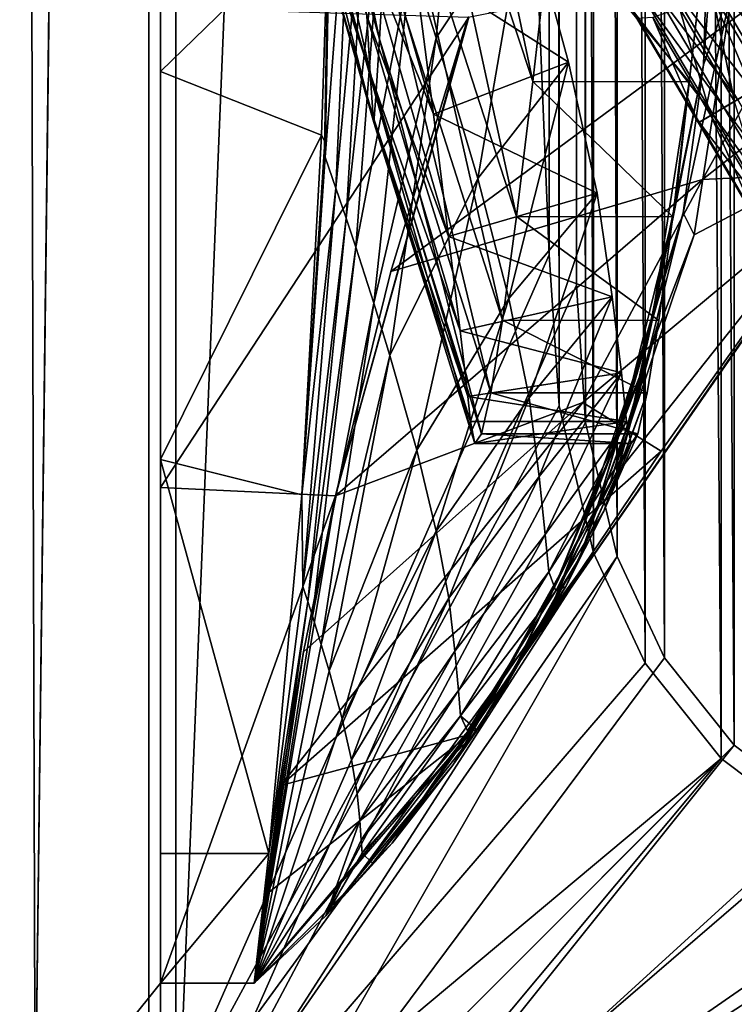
# Model space of a CAD drawing. Header units: metres. Extents: x 0 to 808, y -804 to 0.
# Tile 3 of 106: x 43 to 88, y -732 to -669. Entities that reach past the tile are written whole.
import ezdxf

# ---------------------------------------------------------------- set-up
doc = ezdxf.new("R2010")
doc.units = ezdxf.units.M

msp = doc.modelspace()

# ---------------------------------------------------------------- linework, layer by layer
at = {"layer": 'top'}
for points in [[(43.506992, -741.007813, 2063.060059), (41.507076, -60.007328, 2063.060059), (39.089615, -741.850464, 2063.060059)], [(39.089615, -741.850464, 163.059998), (41.507076, -60.007328, 163.059998), (51.506351, -78.007446, 163.059998)], [(43.506992, -741.007813, 2063.060059), (51.506954, -88.189926, 2063.060059), (41.507076, -60.007328, 2063.060059)], [(43.506992, -741.007813, 163.059998), (39.089615, -741.850464, 163.059998), (51.506351, -78.007446, 163.059998)], [(43.506992, -741.007813, 163.059998), (51.506351, -78.007446, 163.059998), (51.506351, -731.007813, 163.059998)], [(51.506351, -78.007446, 163.059998), (51.506351, -407.620453, 188.338043), (51.506351, -731.007813, 163.059998)], [(51.507023, -731.007813, 2063.060059), (51.506954, -88.189926, 2063.060059), (43.506992, -741.007813, 2063.060059)], [(51.507023, -731.007813, 2063.060059), (51.506989, -417.552856, 2040.109741), (51.506954, -88.189926, 2063.060059)], [(51.506351, -407.620453, 188.338043), (51.505966, -432.483521, 189.286392), (51.506351, -731.007813, 163.059998)], [(51.507023, -731.007813, 2063.060059), (51.506996, -467.455811, 2038.852661), (51.506989, -417.552856, 2040.109741)], [(51.506351, -731.007813, 163.059998), (51.505966, -432.483521, 189.286392), (51.505573, -457.135284, 192.135345)], [(51.505573, -457.135284, 192.135345), (51.506245, -481.37674, 196.842163), (51.506351, -731.007813, 163.059998)], [(51.507, -517.232178, 2035.084595), (51.506996, -467.455811, 2038.852661), (51.507023, -731.007813, 2063.060059)], [(51.506245, -481.37674, 196.842163), (51.507881, -505.03302, 203.288223), (51.506351, -731.007813, 163.059998)], [(51.506351, -731.007813, 163.059998), (51.507881, -505.03302, 203.288223), (51.50909, -527.974548, 211.370941)], [(51.507008, -566.755676, 2028.815063), (51.507, -517.232178, 2035.084595), (51.507023, -731.007813, 2063.060059)], [(51.50909, -527.974548, 211.370941), (51.508621, -550.051208, 221.058624), (51.506351, -731.007813, 163.059998)], [(51.508621, -550.051208, 221.058624), (51.506351, -639.36731, 229.276062), (51.506351, -731.007813, 163.059998)], [(51.507023, -731.007813, 2063.060059), (51.507019, -672.725281, 2038.709106), (51.507008, -566.755676, 2028.815063)], [(51.507019, -672.725281, 2038.709106), (51.507015, -648.723145, 2030.865479), (51.507008, -566.755676, 2028.815063)], [(67.466988, -636.025085, 752.645386), (66.829338, -647.675049, 841.571472), (75.344589, -673.367188, 841.704224)], [(76.55127, -662.737671, 752.723267), (67.466988, -636.025085, 752.645386), (75.344589, -673.367188, 841.704224)], [(62.827602, -636.651917, 2023.604858), (62.058983, -678.210449, 2023.470459), (63.86375, -654.656616, 2002.91748)], [(62.827602, -636.651917, 2023.604858), (62.780899, -639.365845, 2024.888306), (62.058983, -678.210449, 2023.470459)], [(51.506351, -731.007813, 163.059998), (51.506351, -639.36731, 229.276062), (51.506351, -668.637024, 221.861816)], [(62.756084, -640.736389, 2025.517944), (62.013977, -678.020752, 2025.366577), (62.780899, -639.365845, 2024.888306)], [(62.013977, -678.020752, 2025.366577), (62.015724, -678.085266, 2024.764648), (62.780899, -639.365845, 2024.888306)], [(62.780899, -639.365845, 2024.888306), (62.015724, -678.085266, 2024.764648), (62.058983, -678.210449, 2023.470459)], [(62.014378, -677.95874, 2026.013428), (62.013977, -678.020752, 2025.366577), (62.756084, -640.736389, 2025.517944)], [(62.729561, -642.155762, 2026.157104), (62.014378, -677.95874, 2026.013428), (62.756084, -640.736389, 2025.517944)], [(59.287243, -641.075378, 1019.901001), (59.218632, -647.819946, 1109.420044), (65.519623, -670.664856, 1109.598389)], [(65.854301, -665.000183, 1020.091248), (59.287243, -641.075378, 1019.901001), (65.519623, -670.664856, 1109.598389)], [(88.207954, -666.740356, 664.009521), (97.91954, -676.753174, 664.00946), (125.118622, -641.142212, 664.00946)], [(62.729561, -642.155762, 2026.157104), (62.60891, -648.153992, 2028.713745), (62.014378, -677.95874, 2026.013428)], [(66.829338, -647.675049, 841.571472), (66.291306, -657.335266, 930.73468), (74.28968, -682.00061, 930.901062)], [(75.344589, -673.367188, 841.704224), (66.829338, -647.675049, 841.571472), (74.28968, -682.00061, 930.901062)], [(59.218632, -647.819946, 1109.420044), (59.208954, -652.559082, 1199.067383), (65.287109, -674.325684, 1199.210083)], [(65.519623, -670.664856, 1109.598389), (59.218632, -647.819946, 1109.420044), (65.287109, -674.325684, 1199.210083)], [(62.60891, -648.153992, 2028.713745), (62.016407, -677.710571, 2028.604736), (62.014378, -677.95874, 2026.013428)], [(62.60891, -648.153992, 2028.713745), (62.279076, -662.27301, 2033.832153), (62.016407, -677.710571, 2028.604736)], [(51.507019, -672.725281, 2038.709106), (62.279076, -662.27301, 2033.832153), (51.507015, -648.723145, 2030.865479)], [(69.149094, -670.574585, 1878.729858), (71.179779, -650.146545, 1879.095215), (67.559128, -665.592468, 1920.179321)], [(74.848595, -662.00708, 1796.11792), (71.179779, -650.146545, 1879.095215), (69.149094, -670.574585, 1878.729858)], [(87.910515, -650.11853, 664.009521), (86.260178, -672.296021, 752.862183), (88.207954, -666.740356, 664.009521)], [(87.910515, -650.11853, 664.009521), (86.551773, -662.74646, 752.790039), (86.260178, -672.296021, 752.862183)], [(65.287109, -674.325684, 1199.210083), (59.208954, -652.559082, 1199.067383), (65.157295, -675.979797, 1288.879639)], [(59.208954, -652.559082, 1199.067383), (59.258583, -655.289185, 1288.796265), (65.157295, -675.979797, 1288.879639)], [(64.723671, -669.176147, 1539.338135), (64.925888, -672.849609, 1458.977417), (59.121803, -653.465576, 1458.915894)], [(64.925888, -672.849609, 1458.977417), (59.368301, -656.007874, 1378.560059), (59.121803, -653.465576, 1458.915894)], [(63.86375, -654.656616, 2002.91748), (62.058983, -678.210449, 2023.470459), (62.73769, -680.183044, 2002.761963)], [(64.852051, -657.511597, 1982.254028), (63.86375, -654.656616, 2002.91748), (62.73769, -680.183044, 2002.761963)], [(65.157295, -675.979797, 1288.879639), (59.258583, -655.289185, 1288.796265), (65.131165, -675.625732, 1378.560059)], [(59.258583, -655.289185, 1288.796265), (59.368301, -656.007874, 1378.560059), (65.131165, -675.625732, 1378.560059)], [(64.925888, -672.849609, 1458.977417), (65.131165, -675.625732, 1378.560059), (59.368301, -656.007874, 1378.560059)], [(67.754456, -665.842773, 1766.252319), (68.973122, -675.462708, 1681.737061), (63.672249, -656.987183, 1699.757202)], [(68.973122, -675.462708, 1681.737061), (64.305351, -663.887939, 1619.609009), (63.672249, -656.987183, 1699.757202)], [(63.386654, -682.102173, 1982.044922), (64.852051, -657.511597, 1982.254028), (62.73769, -680.183044, 2002.761963)], [(65.797379, -660.286072, 1961.576294), (64.852051, -657.511597, 1982.254028), (63.386654, -682.102173, 1982.044922)], [(66.291306, -657.335266, 930.73468), (65.854301, -665.000183, 1020.091248), (73.38842, -688.633789, 1020.269592)], [(74.28968, -682.00061, 930.901062), (66.291306, -657.335266, 930.73468), (73.38842, -688.633789, 1020.269592)], [(64.005974, -683.967712, 1961.319336), (65.797379, -660.286072, 1961.576294), (63.386654, -682.102173, 1982.044922)], [(67.559128, -665.592468, 1920.179321), (65.797379, -660.286072, 1961.576294), (64.005974, -683.967712, 1961.319336)], [(74.848595, -662.00708, 1796.11792), (77.609749, -672.126465, 1712.908936), (67.754456, -665.842773, 1766.252319)], [(71.814316, -679.560852, 1795.68811), (74.848595, -662.00708, 1796.11792), (69.149094, -670.574585, 1878.729858)], [(77.609749, -672.126465, 1712.908936), (74.848595, -662.00708, 1796.11792), (71.814316, -679.560852, 1795.68811)], [(94.491257, -664.702576, 556.889282), (109.211479, -661.565369, 628.134583), (86.20089, -679.639954, 570.591736)], [(109.211479, -661.565369, 628.134583), (96.187195, -679.137207, 628.134583), (86.20089, -679.639954, 570.591736)], [(61.82523, -676.803955, 2037.894043), (62.279076, -662.27301, 2033.832153), (51.507019, -672.725281, 2038.709106)], [(62.279076, -662.27301, 2033.832153), (61.82523, -676.803955, 2037.894043), (62.020241, -677.211426, 2033.784424)], [(62.279076, -662.27301, 2033.832153), (62.020241, -677.211426, 2033.784424), (62.016407, -677.710571, 2028.604736)], [(85.343803, -673.379639, 841.818909), (76.55127, -662.737671, 752.723267), (75.344589, -673.367188, 841.704224)], [(85.343803, -673.379639, 841.818909), (86.551773, -662.74646, 752.790039), (76.55127, -662.737671, 752.723267)], [(86.551773, -662.74646, 752.790039), (84.42572, -681.512878, 841.932068), (86.260178, -672.296021, 752.862183)], [(86.551773, -662.74646, 752.790039), (85.343803, -673.379639, 841.818909), (84.42572, -681.512878, 841.932068)], [(68.973122, -675.462708, 1681.737061), (69.949844, -683.283447, 1597.034546), (64.305351, -663.887939, 1619.609009)], [(69.949844, -683.283447, 1597.034546), (64.723671, -669.176147, 1539.338135), (64.305351, -663.887939, 1619.609009)], [(65.854301, -665.000183, 1020.091248), (65.519623, -670.664856, 1109.598389), (72.642525, -693.263245, 1109.766357)], [(73.38842, -688.633789, 1020.269592), (65.854301, -665.000183, 1020.091248), (72.642525, -693.263245, 1109.766357)], [(86.20089, -679.639954, 570.591736), (66.258026, -685.513977, 486.434235), (94.491257, -664.702576, 556.889282)], [(66.258026, -685.513977, 486.434235), (71.208015, -669.260803, 456.211853), (94.491257, -664.702576, 556.889282)], [(65.156059, -687.537231, 1919.842773), (67.559128, -665.592468, 1920.179321), (64.005974, -683.967712, 1961.319336)], [(69.149094, -670.574585, 1878.729858), (67.559128, -665.592468, 1920.179321), (65.156059, -687.537231, 1919.842773)], [(67.754456, -665.842773, 1766.252319), (77.609749, -672.126465, 1712.908936), (68.973122, -675.462708, 1681.737061)], [(86.260178, -672.296021, 752.862183), (84.955078, -681.759766, 752.937744), (88.207954, -666.740356, 664.009521)], [(88.207954, -666.740356, 664.009521), (84.955078, -681.759766, 752.937744), (85.651833, -683.165527, 664.009521)], [(88.207954, -666.740356, 664.009521), (85.651833, -683.165527, 664.009521), (97.91954, -676.753174, 664.00946)], [(51.506351, -699.317566, 216.067871), (51.506351, -668.637024, 221.861816), (71.24929, -669.26123, 221.746231)], [(51.506351, -731.007813, 163.059998), (51.506351, -668.637024, 221.861816), (51.506351, -699.317566, 216.067871)], [(62.718727, -699.854309, 215.989075), (51.506351, -699.317566, 216.067871), (71.24929, -669.26123, 221.746231)], [(71.24929, -669.26123, 221.746231), (71.208015, -669.260803, 456.211853), (62.718727, -699.854309, 215.989075)], [(71.208015, -669.260803, 456.211853), (66.258026, -685.513977, 486.434235), (62.718727, -699.854309, 215.989075)], [(69.949844, -683.283447, 1597.034546), (70.682747, -689.301392, 1512.182861), (64.723671, -669.176147, 1539.338135)], [(70.682747, -689.301392, 1512.182861), (64.925888, -672.849609, 1458.977417), (64.723671, -669.176147, 1539.338135)], [(66.188736, -690.890381, 1878.334717), (69.149094, -670.574585, 1878.729858), (65.156059, -687.537231, 1919.842773)], [(65.519623, -670.664856, 1109.598389), (65.287109, -674.325684, 1199.210083), (72.051811, -695.886719, 1199.345093)], [(72.642525, -693.263245, 1109.766357), (65.519623, -670.664856, 1109.598389), (72.051811, -695.886719, 1199.345093)], [(71.814316, -679.560852, 1795.68811), (69.149094, -670.574585, 1878.729858), (66.188736, -690.890381, 1878.334717)], [(77.609749, -672.126465, 1712.908936), (79.455902, -680.499756, 1629.508667), (68.973122, -675.462708, 1681.737061)], [(73.795052, -687.235291, 1712.47937), (77.609749, -672.126465, 1712.908936), (71.814316, -679.560852, 1795.68811)], [(79.455902, -680.499756, 1629.508667), (77.609749, -672.126465, 1712.908936), (73.795052, -687.235291, 1712.47937)], [(51.507023, -731.007813, 2063.060059), (51.507019, -697.524414, 2043.465942), (51.507019, -672.725281, 2038.709106)], [(51.507019, -697.524414, 2043.465942), (61.82523, -676.803955, 2037.894043), (51.507019, -672.725281, 2038.709106)], [(70.682747, -689.301392, 1512.182861), (71.17038, -693.513672, 1427.220337), (64.925888, -672.849609, 1458.977417)], [(71.17038, -693.513672, 1427.220337), (65.131165, -675.625732, 1378.560059), (64.925888, -672.849609, 1458.977417)], [(86.260178, -672.296021, 752.862183), (84.42572, -681.512878, 841.932068), (82.7239, -689.53064, 842.049744)], [(82.7239, -689.53064, 842.049744), (84.955078, -681.759766, 752.937744), (86.260178, -672.296021, 752.862183)], [(84.288574, -682.012207, 931.034302), (75.344589, -673.367188, 841.704224), (74.28968, -682.00061, 930.901062)], [(84.288574, -682.012207, 931.034302), (85.343803, -673.379639, 841.818909), (75.344589, -673.367188, 841.704224)], [(85.343803, -673.379639, 841.818909), (82.897194, -688.973755, 931.164124), (84.42572, -681.512878, 841.932068)], [(85.343803, -673.379639, 841.818909), (84.288574, -682.012207, 931.034302), (82.897194, -688.973755, 931.164124)], [(65.287109, -674.325684, 1199.210083), (65.157295, -675.979797, 1288.879639), (71.617012, -696.502625, 1288.95874)], [(72.051811, -695.886719, 1199.345093), (65.287109, -674.325684, 1199.210083), (71.617012, -696.502625, 1288.95874)], [(65.157295, -675.979797, 1288.879639), (65.131165, -675.625732, 1378.560059), (71.339333, -695.110962, 1378.560059)], [(71.17038, -693.513672, 1427.220337), (71.339333, -695.110962, 1378.560059), (65.131165, -675.625732, 1378.560059)], [(71.617012, -696.502625, 1288.95874), (65.157295, -675.979797, 1288.879639), (71.339333, -695.110962, 1378.560059)], [(68.973122, -675.462708, 1681.737061), (79.455902, -680.499756, 1629.508667), (69.949844, -683.283447, 1597.034546)], [(51.507019, -697.524414, 2043.465942), (60.557301, -699.792847, 2042.139038), (61.82523, -676.803955, 2037.894043)], [(62.020241, -677.211426, 2033.784424), (61.82523, -676.803955, 2037.894043), (60.557301, -699.792847, 2042.139038)], [(62.016407, -677.710571, 2028.604736), (62.020241, -677.211426, 2033.784424), (60.557301, -699.792847, 2042.139038)], [(62.020241, -677.211426, 2033.784424), (61.82523, -676.803955, 2037.894043), (62.020241, -677.211426, 2033.784424)], [(62.016407, -677.710571, 2028.604736), (62.020241, -677.211426, 2033.784424), (62.016407, -677.710571, 2028.604736)], [(62.016407, -677.710571, 2028.604736), (62.020241, -677.211426, 2033.784424), (62.020241, -677.211426, 2033.784424)], [(72.367912, -713.509399, 662.00946), (97.91954, -676.753174, 662.00946), (72.36647, -713.508484, 664.009583)], [(97.91954, -676.753174, 662.00946), (97.91954, -676.753174, 664.00946), (72.36647, -713.508484, 664.009583)], [(97.91954, -676.753174, 664.00946), (80.318886, -698.910645, 664.009521), (72.36647, -713.508484, 664.009583)], [(97.91954, -676.753174, 662.00946), (72.367912, -713.509399, 662.00946), (96.187195, -679.137207, 628.134583)], [(85.651833, -683.165527, 664.009521), (80.318886, -698.910645, 664.009521), (97.91954, -676.753174, 664.00946)], [(62.014374, -677.95874, 2026.013428), (62.016407, -677.710571, 2028.604736), (60.557301, -699.792847, 2042.139038)], [(62.016407, -677.710571, 2028.604736), (62.014374, -677.95874, 2026.013428), (62.014378, -677.95874, 2026.013428)], [(62.014378, -677.95874, 2026.013428), (62.016407, -677.710571, 2028.604736), (62.016407, -677.710571, 2028.604736)], [(62.013977, -678.020752, 2025.366577), (62.014374, -677.95874, 2026.013428), (60.557301, -699.792847, 2042.139038)], [(62.013977, -678.020752, 2025.366577), (60.557301, -699.792847, 2042.139038), (62.015724, -678.085266, 2024.764648)], [(62.015724, -678.085266, 2024.764648), (60.557301, -699.792847, 2042.139038), (62.058983, -678.21051, 2023.470459)], [(62.058983, -678.21051, 2023.470459), (60.557301, -699.792847, 2042.139038), (62.73769, -680.183044, 2002.761963)], [(62.013977, -678.020752, 2025.366577), (62.014374, -677.95874, 2026.013428), (62.013977, -678.020752, 2025.366577)], [(62.014374, -677.95874, 2026.013428), (62.013977, -678.020752, 2025.366577), (62.014378, -677.95874, 2026.013428)], [(62.015724, -678.085266, 2024.764648), (62.013977, -678.020752, 2025.366577), (62.013977, -678.020752, 2025.366577)], [(62.015724, -678.085266, 2024.764648), (62.013977, -678.020752, 2025.366577), (62.015724, -678.085266, 2024.764648)], [(62.015724, -678.085266, 2024.764648), (62.015724, -678.085266, 2024.764648), (62.058983, -678.210449, 2023.470459)], [(62.058983, -678.210449, 2023.470459), (62.015724, -678.085266, 2024.764648), (62.058983, -678.21051, 2023.470459)], [(62.058983, -678.210449, 2023.470459), (62.058983, -678.21051, 2023.470459), (62.73769, -680.183044, 2002.761963)], [(62.73769, -680.183044, 2002.761963), (62.058983, -678.21051, 2023.470459), (62.73769, -680.183044, 2002.761963)], [(72.367912, -713.509399, 662.00946), (83.550339, -696.989685, 628.134583), (96.187195, -679.137207, 628.134583)], [(86.20089, -679.639954, 570.591736), (96.187195, -679.137207, 628.134583), (78.541161, -693.897766, 584.686646)], [(96.187195, -679.137207, 628.134583), (83.550339, -696.989685, 628.134583), (78.541161, -693.897766, 584.686646)], [(78.541161, -693.897766, 584.686646), (62.708431, -699.851196, 518.174377), (86.20089, -679.639954, 570.591736)], [(62.708431, -699.851196, 518.174377), (66.258026, -685.513977, 486.434235), (86.20089, -679.639954, 570.591736)], [(67.905289, -696.942932, 1795.231934), (71.814316, -679.560852, 1795.68811), (66.188736, -690.890381, 1878.334717)], [(73.795052, -687.235291, 1712.47937), (71.814316, -679.560852, 1795.68811), (67.905289, -696.942932, 1795.231934)], [(60.557301, -699.792847, 2042.139038), (60.617737, -705.645996, 2002.57312), (62.73769, -680.183044, 2002.761963)], [(62.73769, -680.183044, 2002.761963), (60.617737, -705.645996, 2002.57312), (63.386654, -682.102173, 1982.044922)], [(62.73769, -680.183044, 2002.761963), (63.386654, -682.102173, 1982.044922), (63.386654, -682.102173, 1982.044922)], [(63.386654, -682.102173, 1982.044922), (62.73769, -680.183044, 2002.761963), (62.73769, -680.183044, 2002.761963)], [(79.455902, -680.499756, 1629.508667), (80.42083, -687.123352, 1545.957153), (69.949844, -683.283447, 1597.034546)], [(75.094398, -693.589478, 1629.13269), (79.455902, -680.499756, 1629.508667), (73.795052, -687.235291, 1712.47937)], [(80.42083, -687.123352, 1545.957153), (79.455902, -680.499756, 1629.508667), (75.094398, -693.589478, 1629.13269)], [(84.42572, -681.512878, 841.932068), (80.902916, -695.804443, 931.297852), (82.7239, -689.53064, 842.049744)], [(84.42572, -681.512878, 841.932068), (82.897194, -688.973755, 931.164124), (80.902916, -695.804443, 931.297852)], [(60.617737, -705.645996, 2002.57312), (60.936993, -706.614014, 1981.803101), (63.386654, -682.102173, 1982.044922)], [(63.386654, -682.102173, 1982.044922), (60.936993, -706.614014, 1981.803101), (64.005974, -683.967712, 1961.319336)], [(63.386654, -682.102173, 1982.044922), (64.005974, -683.967712, 1961.319336), (63.386654, -682.102173, 1982.044922)], [(63.386654, -682.102173, 1982.044922), (64.005974, -683.967712, 1961.319336), (64.005974, -683.967712, 1961.319336)], [(83.387405, -688.642029, 1020.397522), (74.28968, -682.00061, 930.901062), (73.38842, -688.633789, 1020.269592)], [(83.387405, -688.642029, 1020.397522), (84.288574, -682.012207, 931.034302), (74.28968, -682.00061, 930.901062)], [(80.255547, -697.354492, 842.170471), (84.955078, -681.759766, 752.937744), (82.7239, -689.53064, 842.049744)], [(82.654137, -691.03125, 753.015808), (84.955078, -681.759766, 752.937744), (80.255547, -697.354492, 842.170471)], [(84.288574, -682.012207, 931.034302), (81.648834, -694.679138, 1020.523682), (82.897194, -688.973755, 931.164124)], [(84.288574, -682.012207, 931.034302), (83.387405, -688.642029, 1020.397522), (81.648834, -694.679138, 1020.523682)], [(84.955078, -681.759766, 752.937744), (82.654137, -691.03125, 753.015808), (85.651833, -683.165527, 664.009521)], [(69.949844, -683.283447, 1597.034546), (80.42083, -687.123352, 1545.957153), (70.682747, -689.301392, 1512.182861)], [(85.651833, -683.165527, 664.009521), (82.654137, -691.03125, 753.015808), (80.318886, -698.910645, 664.009521)], [(60.936993, -706.614014, 1981.803101), (61.24091, -707.555115, 1961.030151), (64.005974, -683.967712, 1961.319336)], [(64.005974, -683.967712, 1961.319336), (61.24091, -707.555115, 1961.030151), (65.156059, -687.537231, 1919.842773)], [(64.005974, -683.967712, 1961.319336), (65.156059, -687.537231, 1919.842773), (65.156059, -687.537231, 1919.842773)], [(64.005974, -683.967712, 1961.319336), (65.156059, -687.537231, 1919.842773), (64.005974, -683.967712, 1961.319336)], [(62.718727, -699.854309, 215.989075), (66.258026, -685.513977, 486.434235), (62.708431, -699.851196, 518.174377)], [(69.162895, -702.116211, 1712.028076), (73.795052, -687.235291, 1712.47937), (67.905289, -696.942932, 1795.231934)], [(75.094398, -693.589478, 1629.13269), (73.795052, -687.235291, 1712.47937), (69.162895, -702.116211, 1712.028076)], [(80.42083, -687.123352, 1545.957153), (80.999275, -691.994263, 1462.295288), (70.682747, -689.301392, 1512.182861)], [(75.746292, -698.616455, 1545.678223), (80.42083, -687.123352, 1545.957153), (75.094398, -693.589478, 1629.13269)], [(80.999275, -691.994263, 1462.295288), (80.42083, -687.123352, 1545.957153), (75.746292, -698.616455, 1545.678223)], [(61.24091, -707.555115, 1961.030151), (61.803116, -709.356506, 1919.475708), (65.156059, -687.537231, 1919.842773)], [(65.156059, -687.537231, 1919.842773), (61.803116, -709.356506, 1919.475708), (66.188736, -690.890381, 1878.334717)], [(65.156059, -687.537231, 1919.842773), (66.188736, -690.890381, 1878.334717), (65.156059, -687.537231, 1919.842773)], [(65.156059, -687.537231, 1919.842773), (66.188736, -690.890381, 1878.334717), (66.188736, -690.890381, 1878.334717)], [(82.641365, -693.267761, 1109.869995), (73.38842, -688.633789, 1020.269592), (72.642525, -693.263245, 1109.766357)], [(82.641365, -693.267761, 1109.869995), (83.387405, -688.642029, 1020.397522), (73.38842, -688.633789, 1020.269592)], [(82.897194, -688.973755, 931.164124), (79.446861, -700.580933, 1020.652466), (80.902916, -695.804443, 931.297852)], [(82.897194, -688.973755, 931.164124), (81.648834, -694.679138, 1020.523682), (79.446861, -700.580933, 1020.652466)], [(83.387405, -688.642029, 1020.397522), (80.654716, -698.6297, 1109.976685), (81.648834, -694.679138, 1020.523682)], [(83.387405, -688.642029, 1020.397522), (82.641365, -693.267761, 1109.869995), (80.654716, -698.6297, 1109.976685)], [(70.682747, -689.301392, 1512.182861), (80.999275, -691.994263, 1462.295288), (71.17038, -693.513672, 1427.220337)], [(82.7239, -689.53064, 842.049744), (80.902916, -695.804443, 931.297852), (78.321579, -702.447327, 931.434204)], [(78.321579, -702.447327, 931.434204), (80.255547, -697.354492, 842.170471), (82.7239, -689.53064, 842.049744)], [(61.803116, -709.356506, 1919.475708), (62.305134, -711.049561, 1877.910522), (66.188736, -690.890381, 1878.334717)], [(66.188736, -690.890381, 1878.334717), (62.305134, -711.049561, 1877.910522), (67.905289, -696.942932, 1795.231934)], [(66.188736, -690.890381, 1878.334717), (67.905289, -696.942932, 1795.231934), (67.905289, -696.942932, 1795.231934)], [(66.188736, -690.890381, 1878.334717), (67.905289, -696.942932, 1795.231934), (66.188736, -690.890381, 1878.334717)], [(82.654137, -691.03125, 753.015808), (77.045052, -704.908325, 842.293213), (80.318886, -698.910645, 664.009521)], [(77.045052, -704.908325, 842.293213), (82.654137, -691.03125, 753.015808), (80.255547, -697.354492, 842.170471)], [(80.999275, -691.994263, 1462.295288), (81.338936, -695.111328, 1378.55957), (71.17038, -693.513672, 1427.220337)], [(76.130692, -702.322266, 1462.145752), (80.999275, -691.994263, 1462.295288), (75.746292, -698.616455, 1545.678223)], [(81.338936, -695.111328, 1378.55957), (80.999275, -691.994263, 1462.295288), (76.130692, -702.322266, 1462.145752)], [(69.969589, -706.401428, 1628.740845), (75.094398, -693.589478, 1629.13269), (69.162895, -702.116211, 1712.028076)], [(75.746292, -698.616455, 1545.678223), (75.094398, -693.589478, 1629.13269), (69.969589, -706.401428, 1628.740845)], [(71.17038, -693.513672, 1427.220337), (81.338936, -695.111328, 1378.55957), (71.339333, -695.110962, 1378.560059)], [(82.051231, -695.888245, 1199.41333), (72.642525, -693.263245, 1109.766357), (72.051811, -695.886719, 1199.345093)], [(82.051231, -695.888245, 1199.41333), (82.641365, -693.267761, 1109.869995), (72.642525, -693.263245, 1109.766357)], [(80.654716, -698.6297, 1109.976685), (82.641365, -693.267761, 1109.869995), (79.888664, -700.82666, 1199.489258)], [(79.888664, -700.82666, 1199.489258), (82.641365, -693.267761, 1109.869995), (82.051231, -695.888245, 1199.41333)], [(78.541161, -693.897766, 584.686646), (83.550339, -696.989685, 628.134583), (59.20932, -718.382019, 571.803955)], [(59.20932, -718.382019, 571.803955), (60.67308, -709.837402, 544.608948), (78.541161, -693.897766, 584.686646)], [(60.67308, -709.837402, 544.608948), (62.708431, -699.851196, 518.174377), (78.541161, -693.897766, 584.686646)], [(81.648834, -694.679138, 1020.523682), (78.310364, -703.860229, 1110.084473), (79.446861, -700.580933, 1020.652466)], [(81.648834, -694.679138, 1020.523682), (80.654716, -698.6297, 1109.976685), (78.310364, -703.860229, 1110.084473)], [(81.338936, -695.111328, 1378.55957), (71.617012, -696.502625, 1288.95874), (71.339333, -695.110962, 1378.560059)], [(81.338936, -695.111328, 1378.55957), (81.617531, -696.502869, 1288.989014), (71.617012, -696.502625, 1288.95874)], [(76.363632, -704.71405, 1378.55957), (81.338936, -695.111328, 1378.55957), (76.130692, -702.322266, 1462.145752)], [(81.617531, -696.502869, 1288.989014), (81.338936, -695.111328, 1378.55957), (76.363632, -704.71405, 1378.55957)], [(81.617531, -696.502869, 1288.989014), (72.051811, -695.886719, 1199.345093), (71.617012, -696.502625, 1288.95874)], [(81.617531, -696.502869, 1288.989014), (82.051231, -695.888245, 1199.41333), (72.051811, -695.886719, 1199.345093)], [(80.902916, -695.804443, 931.297852), (76.795227, -706.307068, 1020.782837), (78.321579, -702.447327, 931.434204)], [(80.902916, -695.804443, 931.297852), (79.446861, -700.580933, 1020.652466), (76.795227, -706.307068, 1020.782837)], [(82.051231, -695.888245, 1199.41333), (81.617531, -696.502869, 1288.989014), (79.888664, -700.82666, 1199.489258)], [(76.813454, -705.92926, 1289.066162), (81.617531, -696.502869, 1288.989014), (76.363632, -704.71405, 1378.55957)], [(81.617531, -696.502869, 1288.989014), (76.813454, -705.92926, 1289.066162), (79.888664, -700.82666, 1199.489258)], [(83.550339, -696.989685, 628.134583), (71.290741, -715.103394, 628.134583), (59.20932, -718.382019, 571.803955)], [(62.305134, -711.049561, 1877.910522), (63.131847, -714.107178, 1794.750732), (67.905289, -696.942932, 1795.231934)], [(67.905289, -696.942932, 1795.231934), (63.131847, -714.107178, 1794.750732), (69.162895, -702.116211, 1712.028076)], [(67.905289, -696.942932, 1795.231934), (69.162895, -702.116211, 1712.028076), (67.905289, -696.942932, 1795.231934)], [(67.905289, -696.942932, 1795.231934), (69.162895, -702.116211, 1712.028076), (69.162895, -702.116211, 1712.028076)], [(83.550339, -696.989685, 628.134583), (72.367912, -713.509399, 662.00946), (71.290741, -715.103394, 628.134583)], [(77.045052, -704.908325, 842.293213), (80.255547, -697.354492, 842.170471), (78.321579, -702.447327, 931.434204)], [(51.507023, -722.725281, 2045.060059), (51.507019, -697.524414, 2043.465942), (51.507023, -731.007813, 2063.060059)], [(51.507023, -722.725281, 2045.060059), (58.45153, -722.722534, 2044.019775), (51.507019, -697.524414, 2043.465942)], [(58.45153, -722.722534, 2044.019775), (60.557301, -699.792847, 2042.139038), (51.507019, -697.524414, 2043.465942)], [(70.35392, -709.791809, 1545.388672), (75.746292, -698.616455, 1545.678223), (69.969589, -706.401428, 1628.740845)], [(76.130692, -702.322266, 1462.145752), (75.746292, -698.616455, 1545.678223), (70.35392, -709.791809, 1545.388672)], [(78.310364, -703.860229, 1110.084473), (80.654716, -698.6297, 1109.976685), (77.447838, -705.642761, 1199.565308)], [(77.447838, -705.642761, 1199.565308), (80.654716, -698.6297, 1109.976685), (79.888664, -700.82666, 1199.489258)], [(72.36647, -713.508484, 664.009583), (80.318886, -698.910645, 664.009521), (73.123711, -712.118835, 842.416748)], [(80.318886, -698.910645, 664.009521), (77.045044, -704.908325, 842.293213), (73.123711, -712.118835, 842.416748)], [(80.318886, -698.910645, 664.009521), (77.045052, -704.908325, 842.293213), (77.045044, -704.908325, 842.293213)], [(51.506351, -731.007813, 212.134567), (51.506351, -699.317566, 216.067871), (62.718727, -699.854309, 215.989075)], [(51.506351, -731.007813, 212.134567), (51.506351, -731.007813, 163.059998), (51.506351, -699.317566, 216.067871)], [(57.507893, -731.007874, 212.134567), (51.506351, -731.007813, 212.134567), (62.718727, -699.854309, 215.989075)], [(62.718727, -699.854309, 215.989075), (62.708431, -699.851196, 518.174377), (57.507893, -731.007874, 219.018539)], [(57.507893, -731.007874, 219.018539), (62.708431, -699.851196, 518.174377), (60.67308, -709.837402, 544.608948)], [(57.507893, -731.007874, 212.134567), (62.718727, -699.854309, 215.989075), (57.507893, -731.007874, 219.018539)], [(60.557301, -699.792847, 2042.139038), (58.45153, -722.722534, 2044.019775), (60.617737, -705.645996, 2002.57312)], [(79.446861, -700.580933, 1020.652466), (78.310364, -703.860229, 1110.084473), (76.795227, -706.307068, 1020.782837)], [(79.888664, -700.82666, 1199.489258), (76.813454, -705.92926, 1289.066162), (77.447838, -705.642761, 1199.565308)], [(63.131847, -714.107178, 1794.750732), (63.72776, -716.722229, 1711.556763), (69.162895, -702.116211, 1712.028076)], [(69.162895, -702.116211, 1712.028076), (63.72776, -716.722229, 1711.556763), (69.969589, -706.401428, 1628.740845)], [(69.162895, -702.116211, 1712.028076), (69.969589, -706.401428, 1628.740845), (69.969589, -706.401428, 1628.740845)], [(69.162895, -702.116211, 1712.028076), (69.969589, -706.401428, 1628.740845), (69.162895, -702.116211, 1712.028076)], [(70.574982, -712.29718, 1461.990601), (76.130692, -702.322266, 1462.145752), (70.35392, -709.791809, 1545.388672)], [(76.363632, -704.71405, 1378.55957), (76.130692, -702.322266, 1462.145752), (70.574982, -712.29718, 1461.990601)], [(78.321579, -702.447327, 931.434204), (76.795227, -706.307068, 1020.782837), (73.711113, -711.818726, 1020.913879)], [(73.711113, -711.818726, 1020.913879), (77.045052, -704.908325, 842.293213), (78.321579, -702.447327, 931.434204)], [(72.595261, -713.81665, 1110.301025), (78.310364, -703.860229, 1110.084473), (71.765488, -714.83606, 1199.715454)], [(71.765488, -714.83606, 1199.715454), (78.310364, -703.860229, 1110.084473), (77.447838, -705.642761, 1199.565308)], [(76.795227, -706.307068, 1020.782837), (78.310364, -703.860229, 1110.084473), (72.595261, -713.81665, 1110.301025)], [(73.123711, -712.118835, 842.416748), (77.045044, -704.908325, 842.293213), (70.215019, -717.078674, 1021.044678)], [(77.045044, -704.908325, 842.293213), (73.711105, -711.818726, 1020.913879), (70.215019, -717.078674, 1021.044678)], [(70.718468, -713.919617, 1378.55957), (76.363632, -704.71405, 1378.55957), (70.574982, -712.29718, 1461.990601)], [(76.813454, -705.92926, 1289.066162), (76.363632, -704.71405, 1378.55957), (70.718468, -713.919617, 1378.55957)], [(77.045052, -704.908325, 842.293213), (73.711105, -711.818726, 1020.913879), (77.045044, -704.908325, 842.293213)], [(77.045052, -704.908325, 842.293213), (73.711113, -711.818726, 1020.913879), (73.711105, -711.818726, 1020.913879)], [(58.45153, -722.722534, 2044.019775), (60.936993, -706.614014, 1981.803101), (60.617737, -705.645996, 2002.57312)], [(71.160614, -714.87207, 1289.139771), (76.813454, -705.92926, 1289.066162), (70.718468, -713.919617, 1378.55957)], [(76.813454, -705.92926, 1289.066162), (71.160614, -714.87207, 1289.139771), (77.447838, -705.642761, 1199.565308)], [(77.447838, -705.642761, 1199.565308), (71.160614, -714.87207, 1289.139771), (71.765488, -714.83606, 1199.715454)], [(58.45153, -722.722534, 2044.019775), (57.507023, -731.007813, 2044.002075), (60.936993, -706.614014, 1981.803101)], [(57.507023, -731.007813, 2044.002075), (61.24091, -707.555115, 1961.030151), (60.936993, -706.614014, 1981.803101)], [(63.72776, -716.722229, 1711.556763), (64.099968, -718.88916, 1628.334351), (69.969589, -706.401428, 1628.740845)], [(69.969589, -706.401428, 1628.740845), (64.099968, -718.88916, 1628.334351), (70.353912, -709.791809, 1545.388672)], [(69.969589, -706.401428, 1628.740845), (70.35392, -709.791809, 1545.388672), (69.969589, -706.401428, 1628.740845)], [(69.969589, -706.401428, 1628.740845), (70.353912, -709.791809, 1545.388672), (70.35392, -709.791809, 1545.388672)], [(76.795227, -706.307068, 1020.782837), (72.595261, -713.81665, 1110.301025), (73.711113, -711.818726, 1020.913879)], [(61.24091, -707.555115, 1961.030151), (57.507023, -731.007813, 2044.002075), (61.803116, -709.356506, 1919.475708)], [(57.507023, -731.007813, 2044.002075), (62.305134, -711.049561, 1877.910522), (61.803116, -709.356506, 1919.475708)], [(60.67308, -709.837402, 544.608948), (59.20932, -718.382019, 571.803955), (57.507893, -731.007874, 219.018539)], [(64.099968, -718.88916, 1628.334351), (64.265785, -720.603638, 1545.090088), (70.353912, -709.791809, 1545.388672)], [(70.353912, -709.791809, 1545.388672), (64.265785, -720.603638, 1545.090088), (70.574974, -712.29718, 1461.990601)], [(70.353912, -709.791809, 1545.388672), (70.574974, -712.29718, 1461.990601), (70.574982, -712.29718, 1461.990601)], [(70.353912, -709.791809, 1545.388672), (70.574982, -712.29718, 1461.990601), (70.35392, -709.791809, 1545.388672)], [(57.507023, -731.007813, 2044.002075), (63.131847, -714.107178, 1794.750732), (62.305134, -711.049561, 1877.910522)], [(70.215019, -717.078674, 1021.044678), (73.711105, -711.818726, 1020.913879), (71.76548, -714.83606, 1199.715454)], [(73.711105, -711.818726, 1020.913879), (72.595261, -713.81665, 1110.301025), (71.76548, -714.83606, 1199.715454)], [(73.711113, -711.818726, 1020.913879), (72.595261, -713.81665, 1110.301025), (73.711105, -711.818726, 1020.913879)], [(64.265785, -720.603638, 1545.090088), (64.357582, -721.873596, 1461.830444), (70.574974, -712.29718, 1461.990601)], [(70.574974, -712.29718, 1461.990601), (64.357582, -721.873596, 1461.830444), (70.718468, -713.919617, 1378.55957)], [(70.215019, -717.078674, 1021.044678), (66.330643, -722.051819, 1021.174438), (73.123711, -712.118835, 842.416748)], [(66.330643, -722.051819, 1021.174438), (68.529549, -718.915833, 842.539856), (73.123711, -712.118835, 842.416748)], [(73.123711, -712.118835, 842.416748), (68.529549, -718.915833, 842.539856), (72.36647, -713.508484, 664.009583)], [(70.574974, -712.29718, 1461.990601), (70.718468, -713.919617, 1378.55957), (70.574982, -712.29718, 1461.990601)], [(70.574974, -712.29718, 1461.990601), (70.718468, -713.919617, 1378.55957), (70.718468, -713.919617, 1378.55957)], [(72.36647, -713.508484, 664.009583), (63.307045, -725.232849, 842.661316), (57.507023, -731.007813, 664.00946)], [(72.36647, -713.508484, 664.009583), (57.507023, -731.007813, 664.00946), (72.367912, -713.509399, 662.00946)], [(57.507023, -731.007813, 664.00946), (57.507023, -731.007813, 662.00946), (72.367912, -713.509399, 662.00946)], [(72.367912, -713.509399, 662.00946), (57.507023, -731.007813, 662.00946), (71.290741, -715.103394, 628.134583)], [(68.529549, -718.915833, 842.539856), (63.307045, -725.232849, 842.661316), (72.36647, -713.508484, 664.009583)], [(63.72776, -716.722229, 1711.556763), (63.131847, -714.107178, 1794.750732), (57.507023, -731.007813, 2044.002075)], [(64.357582, -721.873596, 1461.830444), (64.425644, -722.695251, 1378.55957), (70.718468, -713.919617, 1378.55957)], [(70.718468, -713.919617, 1378.55957), (64.425644, -722.695251, 1378.55957), (71.76548, -714.83606, 1199.715454)], [(70.718468, -713.919617, 1378.55957), (71.160614, -714.87207, 1289.139771), (70.718468, -713.919617, 1378.55957)], [(70.718468, -713.919617, 1378.55957), (71.76548, -714.83606, 1199.715454), (71.160614, -714.87207, 1289.139771)], [(71.76548, -714.83606, 1199.715454), (72.595261, -713.81665, 1110.301025), (71.765488, -714.83606, 1199.715454)], [(64.425644, -722.695251, 1378.55957), (65.085144, -723.332031, 1199.861084), (71.76548, -714.83606, 1199.715454)], [(71.76548, -714.83606, 1199.715454), (65.085144, -723.332031, 1199.861084), (70.215019, -717.078674, 1021.044678)], [(71.160614, -714.87207, 1289.139771), (71.76548, -714.83606, 1199.715454), (71.765488, -714.83606, 1199.715454)], [(71.290741, -715.103394, 628.134583), (57.507023, -731.007813, 662.00946), (57.507473, -731.007629, 628.134521)], [(71.290741, -715.103394, 628.134583), (57.507473, -731.007629, 628.134521), (58.194462, -725.413574, 599.667358)], [(59.20932, -718.382019, 571.803955), (71.290741, -715.103394, 628.134583), (58.194462, -725.413574, 599.667358)], [(64.099968, -718.88916, 1628.334351), (63.72776, -716.722229, 1711.556763), (57.507023, -731.007813, 2044.002075)], [(65.085144, -723.332031, 1199.861084), (66.330643, -722.051819, 1021.174438), (70.215019, -717.078674, 1021.044678)], [(59.20932, -718.382019, 571.803955), (58.194462, -725.413574, 599.667358), (57.507893, -731.007874, 219.018539)], [(57.507023, -731.007813, 2044.002075), (64.265785, -720.603638, 1545.090088), (64.099968, -718.88916, 1628.334351)], [(63.307045, -725.232849, 842.661316), (68.529549, -718.915833, 842.539856), (62.084717, -726.705017, 1021.302368)], [(68.529549, -718.915833, 842.539856), (66.330643, -722.051819, 1021.174438), (62.084717, -726.705017, 1021.302368)], [(62.084717, -726.705017, 1021.302368), (64.265785, -720.603638, 1545.090088), (57.507023, -731.007813, 2044.002075)], [(64.357582, -721.873596, 1461.830444), (64.265785, -720.603638, 1545.090088), (62.084717, -726.705017, 1021.302368)], [(62.084717, -726.705017, 1021.302368), (64.425644, -722.695251, 1378.55957), (64.357582, -721.873596, 1461.830444)], [(66.330643, -722.051819, 1021.174438), (65.085144, -723.332031, 1199.861084), (62.084717, -726.705017, 1021.302368)], [(57.507023, -731.007813, 2044.002075), (58.45153, -722.722534, 2044.019775), (51.507023, -731.007813, 2045.060059)], [(58.45153, -722.722534, 2044.019775), (51.507023, -722.725281, 2045.060059), (51.507023, -731.007813, 2045.060059)], [(51.507023, -731.007813, 2045.060059), (51.507023, -722.725281, 2045.060059), (51.507023, -731.007813, 2063.060059)], [(65.085144, -723.332031, 1199.861084), (64.425644, -722.695251, 1378.55957), (62.084717, -726.705017, 1021.302368)], [(63.307045, -725.232849, 842.661316), (62.084717, -726.705017, 1021.302368), (57.507023, -731.007813, 664.00946)], [(57.507893, -731.007874, 219.018539), (58.194462, -725.413574, 599.667358), (57.507473, -731.007629, 628.134521)], [(57.507023, -731.007813, 664.00946), (62.084717, -726.705017, 1021.302368), (57.507023, -731.007813, 2044.002075)], [(51.507023, -741.007813, 2063.060059), (51.507023, -731.007813, 2063.060059), (43.506992, -741.007813, 2063.060059)], [(51.507023, -741.007813, 163.059998), (43.506992, -741.007813, 163.059998), (51.506351, -731.007813, 163.059998)], [(51.506351, -731.007813, 163.059998), (51.506351, -731.007813, 212.134567), (51.507023, -741.007813, 163.059998)], [(51.506351, -731.007813, 212.134567), (51.507023, -731.007813, 216.834717), (51.507023, -741.007813, 163.059998)], [(51.506351, -731.007813, 212.134567), (57.507893, -731.007874, 212.134567), (51.507023, -731.007813, 216.834717)], [(57.507893, -731.007874, 219.018539), (57.507473, -731.007629, 628.134521), (51.507023, -731.007813, 216.834717)], [(57.507473, -731.007629, 628.134521), (57.507023, -731.007813, 662.00946), (51.507023, -731.007813, 216.834717)], [(51.507023, -741.007813, 163.059998), (51.507023, -731.007813, 216.834717), (51.507023, -741.007813, 2063.060059)], [(51.507023, -731.007813, 216.834717), (51.507023, -731.007813, 2045.060059), (51.507023, -741.007813, 2063.060059)], [(51.507023, -741.007813, 2063.060059), (51.507023, -731.007813, 2045.060059), (51.507023, -731.007813, 2063.060059)], [(51.507023, -731.007813, 216.834717), (57.507023, -731.007813, 662.00946), (57.507023, -731.007813, 664.00946)], [(57.507023, -731.007813, 2044.002075), (51.507023, -731.007813, 2045.060059), (57.507023, -731.007813, 664.00946)], [(51.507023, -731.007813, 2045.060059), (51.507023, -731.007813, 216.834717), (57.507023, -731.007813, 664.00946)], [(57.507893, -731.007874, 212.134567), (57.507893, -731.007874, 219.018539), (51.507023, -731.007813, 216.834717)]]:
    msp.add_3dface(points, dxfattribs=at)
at = {"layer": 'top0123458'}
for points in [[(12.961353, -20.921553, 160.059708), (50.772301, -61.568661, 160.059708), (12.961353, -783.110718, 160.059708)], [(15.961353, -20.921553, 163.059708), (15.961353, -783.110718, 163.059708), (52.504349, -59.607704, 163.059708)], [(15.961353, -783.110718, 163.059708), (52.50436, -744.425171, 163.059708), (52.504349, -59.607704, 163.059708)], [(52.504349, -59.607704, 163.059708), (52.50436, -744.425171, 163.059708), (78.139015, -117.652733, 118.659142)], [(50.772301, -61.568661, 160.059708), (50.772301, -742.464233, 160.059708), (12.961353, -783.110718, 160.059708)], [(50.772301, -742.464233, 160.059708), (50.772301, -61.568661, 160.059708), (76.38961, -684.458496, 115.689217)], [(50.772301, -61.568661, 160.059708), (76.38961, -119.574379, 115.689217), (76.38961, -684.458496, 115.689217)], [(87.38414, -87.383156, 115.497307), (93.678375, -82.645264, 115.387444), (93.678375, -721.387634, 115.387444)], [(82.533562, -93.475494, 115.581978), (87.38414, -87.383156, 115.497307), (87.38414, -716.649719, 115.497307)], [(87.38414, -716.649719, 115.497307), (87.38414, -87.383156, 115.497307), (93.678375, -721.387634, 115.387444)], [(83.769608, -93.826202, 118.56086), (88.227257, -715.804138, 118.483047), (88.227264, -88.228714, 118.483047)], [(88.227257, -715.804138, 118.483047), (94.011627, -720.160156, 118.38208), (88.227264, -88.228714, 118.483047)], [(79.225815, -100.531952, 115.639709), (82.533562, -93.475494, 115.581978), (82.533554, -710.557373, 115.581978)], [(82.533554, -710.557373, 115.581978), (82.533562, -93.475494, 115.581978), (87.38414, -716.649719, 115.497307)], [(80.728645, -100.309341, 118.613937), (83.7696, -710.206665, 118.56086), (83.769608, -93.826202, 118.56086)], [(83.7696, -710.206665, 118.56086), (88.227257, -715.804138, 118.483047), (83.769608, -93.826202, 118.56086)], [(77.016495, -109.931259, 115.678276), (79.225815, -100.531952, 115.639709), (79.225815, -703.500916, 115.639709)], [(78.712677, -108.869713, 118.649124), (80.728645, -703.723511, 118.613937), (80.728645, -100.309341, 118.613937)], [(79.225815, -703.500916, 115.639709), (79.225815, -100.531952, 115.639709), (82.533554, -710.557373, 115.581978)], [(80.728645, -703.723511, 118.613937), (83.7696, -710.206665, 118.56086), (80.728645, -100.309341, 118.613937)], [(78.139015, -117.652733, 118.659142), (78.712677, -695.163147, 118.649124), (78.712677, -108.869713, 118.649124)], [(78.712677, -695.163147, 118.649124), (80.728645, -703.723511, 118.613937), (78.712677, -108.869713, 118.649124)], [(76.38961, -119.574379, 115.689217), (77.016495, -109.931259, 115.678276), (77.016495, -694.101624, 115.678276)], [(77.016495, -694.101624, 115.678276), (77.016495, -109.931259, 115.678276), (79.225815, -703.500916, 115.639709)], [(52.50436, -744.425171, 163.059708), (78.139023, -686.380127, 118.659142), (78.139015, -117.652733, 118.659142)], [(78.139015, -117.652733, 118.659142), (78.139023, -686.380127, 118.659142), (78.712677, -695.163147, 118.649124)], [(76.38961, -684.458496, 115.689217), (76.38961, -119.574379, 115.689217), (77.016495, -694.101624, 115.678276)], [(50.772301, -742.464233, 160.059708), (76.38961, -684.458496, 115.689217), (77.016495, -694.101624, 115.678276)], [(52.50436, -744.425171, 163.059708), (78.712677, -695.163147, 118.649124), (78.139023, -686.380127, 118.659142)], [(50.772301, -742.464233, 160.059708), (77.016495, -694.101624, 115.678276), (79.225815, -703.500916, 115.639709)], [(80.728645, -703.723511, 118.613937), (78.712677, -695.163147, 118.649124), (52.50436, -744.425171, 163.059708)], [(51.331306, -746.790466, 160.059708), (50.772301, -742.464233, 160.059708), (79.225815, -703.500916, 115.639709)], [(51.331306, -746.790466, 160.059708), (79.225815, -703.500916, 115.639709), (82.533554, -710.557373, 115.581978)], [(54.318092, -749.714783, 163.059708), (80.728645, -703.723511, 118.613937), (52.50436, -744.425171, 163.059708)], [(83.7696, -710.206665, 118.56086), (80.728645, -703.723511, 118.613937), (54.318092, -749.714783, 163.059708)], [(87.38414, -716.649719, 115.497307), (51.331306, -746.790466, 160.059708), (82.533554, -710.557373, 115.581978)], [(88.227257, -715.804138, 118.483047), (83.7696, -710.206665, 118.56086), (54.318092, -749.714783, 163.059708)], [(88.227257, -715.804138, 118.483047), (54.318092, -749.714783, 163.059708), (59.607479, -751.52832, 163.059708)], [(94.011627, -720.160156, 118.38208), (88.227257, -715.804138, 118.483047), (59.607479, -751.52832, 163.059708)], [(53.484314, -750.548401, 160.059708), (51.331306, -746.790466, 160.059708), (87.38414, -716.649719, 115.497307)], [(57.242401, -752.701477, 160.059708), (53.484314, -750.548401, 160.059708), (87.38414, -716.649719, 115.497307)], [(87.38414, -716.649719, 115.497307), (93.678375, -721.387634, 115.387444), (57.242401, -752.701477, 160.059708)], [(59.607479, -751.52832, 163.059708), (100.642296, -723.08374, 118.266342), (94.011627, -720.160156, 118.38208)], [(93.678375, -721.387634, 115.387444), (100.893181, -724.566772, 115.261505), (57.242401, -752.701477, 160.059708)], [(109.508316, -725.007324, 118.111588), (100.642296, -723.08374, 118.266342), (59.607479, -751.52832, 163.059708)], [(57.242401, -752.701477, 160.059708), (100.893181, -724.566772, 115.261505), (61.568432, -753.260376, 160.059708)], [(118.575203, -725.486145, 117.953323), (109.508316, -725.007324, 118.111588), (59.607479, -751.52832, 163.059708)], [(100.893181, -724.566772, 115.261505), (110.62793, -726.674744, 115.091583), (61.568432, -753.260376, 160.059708)], [(118.575203, -725.486145, 117.953323), (59.607479, -751.52832, 163.059708), (744.686096, -751.52832, 163.059708)], [(61.568432, -753.260376, 160.059708), (110.62793, -726.674744, 115.091583), (120.582596, -727.197693, 114.917824)], [(61.568432, -753.260376, 160.059708), (120.582596, -727.197693, 114.917824), (742.989197, -753.260376, 160.059708)]]:
    msp.add_3dface(points, dxfattribs=at)
at = {"layer": 'top0123459'}
for points in [[(87.957878, -664.121521, 847.616943), (90.058548, -663.10968, 848.614685), (93.680138, -671.416138, 847.105774)], [(85.770348, -665.40387, 847.567139), (87.957878, -664.121521, 847.616943), (91.548111, -672.677124, 846.561279)], [(87.957878, -664.121521, 847.616943), (92.637207, -672.032959, 846.711548), (91.548111, -672.677124, 846.561279)], [(92.637207, -672.032959, 846.711548), (87.957878, -664.121521, 847.616943), (93.680138, -671.416138, 847.105774)], [(83.828979, -666.761475, 848.472839), (85.770348, -665.40387, 847.567139), (89.399033, -673.948242, 847.006165)], [(85.770348, -665.40387, 847.567139), (90.454712, -673.323853, 846.660767), (89.399033, -673.948242, 847.006165)], [(90.454712, -673.323853, 846.660767), (85.770348, -665.40387, 847.567139), (91.548111, -672.677124, 846.561279)], [(89.004219, -666.392029, 860.119629), (86.816689, -667.674377, 860.069824), (90.235001, -673.453796, 859.408447)], [(83.045731, -667.403442, 849.246155), (83.828979, -666.761475, 848.472839), (88.421631, -674.526306, 847.584229)], [(83.828979, -666.761475, 848.472839), (89.399033, -673.948242, 847.006165), (88.421631, -674.526306, 847.584229)], [(87.560074, -675.035889, 848.372681), (82.429329, -667.987549, 850.196167), (83.045731, -667.403442, 849.246155)], [(88.421631, -674.526306, 847.584229), (87.560074, -675.035889, 848.372681), (83.045731, -667.403442, 849.246155)], [(86.816689, -667.674377, 860.069824), (84.716019, -668.686279, 859.072144), (88.235367, -674.636475, 858.391174)], [(86.816689, -667.674377, 860.069824), (88.235367, -674.636475, 858.391174), (90.235001, -673.453796, 859.408447)], [(86.847473, -675.457397, 849.341309), (81.784485, -668.895508, 852.474731), (82.429329, -667.987549, 850.196167)], [(86.847473, -675.457397, 849.341309), (82.429329, -667.987549, 850.196167), (87.560074, -675.035889, 848.372681)], [(81.992615, -669.347168, 854.96167), (81.784485, -668.895508, 852.474731), (85.971893, -675.975281, 851.664551)], [(81.784485, -668.895508, 852.474731), (86.847473, -675.457397, 849.341309), (85.971893, -675.975281, 851.664551)], [(86.723015, -675.531006, 856.562256), (84.716019, -668.686279, 859.072144), (83.022034, -669.273682, 857.278381)], [(88.235367, -674.636475, 858.391174), (84.716019, -668.686279, 859.072144), (86.723015, -675.531006, 856.562256)], [(83.022034, -669.273682, 857.278381), (81.992615, -669.347168, 854.96167), (85.928192, -676.001099, 854.200195)], [(85.928192, -676.001099, 854.200195), (81.992615, -669.347168, 854.96167), (85.971893, -675.975281, 851.664551)], [(86.723015, -675.531006, 856.562256), (83.022034, -669.273682, 857.278381), (85.928192, -676.001099, 854.200195)], [(90.423996, -681.78833, 857.278381), (88.235367, -674.636475, 858.391174), (86.723015, -675.531006, 856.562256)], [(93.01429, -682.291199, 848.472839), (87.560074, -675.035889, 848.372681), (88.421631, -674.526306, 847.584229)], [(86.847473, -675.457397, 849.341309), (87.560074, -675.035889, 848.372681), (92.074425, -682.668396, 849.246155)], [(87.560074, -675.035889, 848.372681), (93.01429, -682.291199, 848.472839), (92.074425, -682.668396, 849.246155)], [(86.723015, -675.531006, 856.562256), (85.928192, -676.001099, 854.200195), (89.86377, -682.65509, 854.96167)], [(85.928192, -676.001099, 854.200195), (85.971893, -675.975281, 851.664551), (90.159302, -683.054993, 852.474731)], [(89.86377, -682.65509, 854.96167), (85.928192, -676.001099, 854.200195), (90.159302, -683.054993, 852.474731)], [(85.971893, -675.975281, 851.664551), (86.847473, -675.457397, 849.341309), (91.265617, -682.927246, 850.196167)], [(90.159302, -683.054993, 852.474731), (85.971893, -675.975281, 851.664551), (91.265617, -682.927246, 850.196167)], [(90.423996, -681.78833, 857.278381), (86.723015, -675.531006, 856.562256), (89.86377, -682.65509, 854.96167)], [(86.847473, -675.457397, 849.341309), (92.074425, -682.668396, 849.246155), (91.265617, -682.927246, 850.196167)]]:
    msp.add_3dface(points, dxfattribs=at)

doc.saveas('drawing.dxf')
